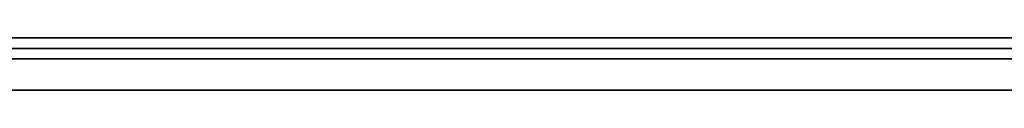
# Model space of a CAD drawing. Extents: x -3.09 to 3.09, y 0 to 2.31.
# Tile 15 of 177: x -2.763771 to -2.754317, y 2.2345 to 2.235. Entities that reach past the tile are written whole.
import ezdxf

# ---------------------------------------------------------------- set-up
doc = ezdxf.new("R2010")
doc.units = 0
doc.layers.get('0').update_dxf_attribs({"linetype": 'CONTINUOUS'})

# ---------------------------------------------------------------- blocks, each defined once
blk = doc.blocks.new('*U1')
at = {"extrusion": (0, 1, 0)}
for p, q in [((3.018, 2.235, -0.83), (-3.018, 2.235, -0.83)), ((-3.018, 2.235, 0.83), (3.018, 2.235, 0.83)), ((-2.798, 2.235, -0.725), (-1.678, 2.235, -0.725)), ((-1.678, 2.235, -0.365), (-2.798, 2.235, -0.365)), ((-2.7246606, 2.235, -0.0015024), (-2.7819, 2.235, -0.0015024)), ((-2.7695873, 2.235, -0.0128623), (-2.7246606, 2.235, -0.0128623)), ((-2.7819, 2.2349, -0.0015024), (-2.7246606, 2.2349, -0.0015024)), ((-2.7246606, 2.2349, -0.0128623), (-2.7695873, 2.2349, -0.0128623)), ((-1.678, 2.2348, -0.725), (-2.798, 2.2348, -0.725)), ((-2.798, 2.2348, -0.365), (-1.678, 2.2348, -0.365)), ((-2.7878571, 2.2348, -0.4646928), (-2.753204, 2.2348, -0.6146928)), ((-2.7387551, 2.2348, -0.5960806), (-2.769, 2.2348, -0.4646928)), ((-2.753204, 2.2345, -0.6146928), (-2.7878571, 2.2345, -0.4646928)), ((-2.769, 2.2345, -0.4646928), (-2.7387551, 2.2345, -0.5960806))]:
    blk.add_line(p, q, dxfattribs=at)
for p, q in [((3.018, 2.235, -0.83), (-3.018, 2.235, -0.83)), ((-2.798, 2.235, -0.725), (-1.678, 2.235, -0.725)), ((-2.7695873, 2.235, -0.0128623), (-2.7246606, 2.235, -0.0128623)), ((-2.7246606, 2.2349, -0.0128623), (-2.7695873, 2.2349, -0.0128623)), ((-1.678, 2.2348, -0.725), (-2.798, 2.2348, -0.725))]:
    blk.add_line(p, q)
at = {"extrusion": (0, 0, -1)}
for p, q in [((-3.018, 2.235, 0.83), (3.018, 2.235, 0.83)), ((-1.678, 2.235, -0.365), (-2.798, 2.235, -0.365)), ((-2.7246606, 2.235, -0.0015024), (-2.7819, 2.235, -0.0015024)), ((-2.7819, 2.2349, -0.0015024), (-2.7246606, 2.2349, -0.0015024)), ((-2.798, 2.2348, -0.365), (-1.678, 2.2348, -0.365))]:
    blk.add_line(p, q, dxfattribs=at)
at = {"extrusion": (0.974338, 0, 0.225092)}
for p, q in [((-2.7878571, 2.2348, -0.4646928), (-2.753204, 2.2348, -0.6146928)), ((-2.753204, 2.2345, -0.6146928), (-2.7878571, 2.2345, -0.4646928))]:
    blk.add_line(p, q, dxfattribs=at)
at = {"extrusion": (-0.974514, 0, -0.224329)}
for p, q in [((-2.7387551, 2.2348, -0.5960806), (-2.769, 2.2348, -0.4646928)), ((-2.769, 2.2345, -0.4646928), (-2.7387551, 2.2345, -0.5960806))]:
    blk.add_line(p, q, dxfattribs=at)
for points in [[(-2.7543, 2.235, -0.155693), (-2.75446, 2.235, -0.155721), (-2.75462, 2.235, -0.15575), (-2.75478, 2.235, -0.155779), (-2.75494, 2.235, -0.155809), (-2.7551, 2.235, -0.15584), (-2.75526, 2.235, -0.155871), (-2.75542, 2.235, -0.155903), (-2.75558, 2.235, -0.155935), (-2.75574, 2.235, -0.155968), (-2.7559, 2.235, -0.156001), (-2.75606, 2.235, -0.156036), (-2.75621, 2.235, -0.15607), (-2.75637, 2.235, -0.156106), (-2.75653, 2.235, -0.156142), (-2.75668, 2.235, -0.156178), (-2.75684, 2.235, -0.156216), (-2.75699, 2.235, -0.156254), (-2.75715, 2.235, -0.156292), (-2.75731, 2.235, -0.156331), (-2.75746, 2.235, -0.156371), (-2.75761, 2.235, -0.156411), (-2.75777, 2.235, -0.156452), (-2.75792, 2.235, -0.156494), (-2.75808, 2.235, -0.156536), (-2.75823, 2.235, -0.156579), (-2.75838, 2.235, -0.156622), (-2.75853, 2.235, -0.156666), (-2.75869, 2.235, -0.156711), (-2.75884, 2.235, -0.156756), (-2.75899, 2.235, -0.156802), (-2.75914, 2.235, -0.156848), (-2.75929, 2.235, -0.156896), (-2.75944, 2.235, -0.156943), (-2.75959, 2.235, -0.156992), (-2.75974, 2.235, -0.157041), (-2.75989, 2.235, -0.15709), (-2.76004, 2.235, -0.15714), (-2.76019, 2.235, -0.157191), (-2.76034, 2.235, -0.157243), (-2.76048, 2.235, -0.157295), (-2.76063, 2.235, -0.157347), (-2.76078, 2.235, -0.1574), (-2.76093, 2.235, -0.157454), (-2.76107, 2.235, -0.157509), (-2.76122, 2.235, -0.157564), (-2.76136, 2.235, -0.15762), (-2.76151, 2.235, -0.157676), (-2.76166, 2.235, -0.157733), (-2.7618, 2.235, -0.157791), (-2.76194, 2.235, -0.157849), (-2.76209, 2.235, -0.157908), (-2.76223, 2.235, -0.157967), (-2.76238, 2.235, -0.158027), (-2.76252, 2.235, -0.158087), (-2.76266, 2.235, -0.158148), (-2.7628, 2.235, -0.15821), (-2.76295, 2.235, -0.158272), (-2.76309, 2.235, -0.158335), (-2.76323, 2.235, -0.158398), (-2.76337, 2.235, -0.158461), (-2.76351, 2.235, -0.158526), (-2.76365, 2.235, -0.15859), (-2.76379, 2.235, -0.158656)], [(-2.7543, 2.235, -0.155693), (-2.75446, 2.235, -0.155721), (-2.75462, 2.235, -0.15575), (-2.75478, 2.235, -0.155779), (-2.75494, 2.235, -0.155809), (-2.7551, 2.235, -0.15584), (-2.75526, 2.235, -0.155871), (-2.75542, 2.235, -0.155903), (-2.75558, 2.235, -0.155935), (-2.75574, 2.235, -0.155968), (-2.7559, 2.235, -0.156001), (-2.75606, 2.235, -0.156036), (-2.75621, 2.235, -0.15607), (-2.75637, 2.235, -0.156106), (-2.75653, 2.235, -0.156142), (-2.75668, 2.235, -0.156178), (-2.75684, 2.235, -0.156216), (-2.75699, 2.235, -0.156254), (-2.75715, 2.235, -0.156292), (-2.75731, 2.235, -0.156331), (-2.75746, 2.235, -0.156371), (-2.75761, 2.235, -0.156411), (-2.75777, 2.235, -0.156452), (-2.75792, 2.235, -0.156494), (-2.75808, 2.235, -0.156536), (-2.75823, 2.235, -0.156579), (-2.75838, 2.235, -0.156622), (-2.75853, 2.235, -0.156666), (-2.75869, 2.235, -0.156711), (-2.75884, 2.235, -0.156756), (-2.75899, 2.235, -0.156802), (-2.75914, 2.235, -0.156848), (-2.75929, 2.235, -0.156896), (-2.75944, 2.235, -0.156943), (-2.75959, 2.235, -0.156992), (-2.75974, 2.235, -0.157041), (-2.75989, 2.235, -0.15709), (-2.76004, 2.235, -0.15714), (-2.76019, 2.235, -0.157191), (-2.76034, 2.235, -0.157243), (-2.76048, 2.235, -0.157295), (-2.76063, 2.235, -0.157347), (-2.76078, 2.235, -0.1574), (-2.76093, 2.235, -0.157454), (-2.76107, 2.235, -0.157509), (-2.76122, 2.235, -0.157564), (-2.76136, 2.235, -0.15762), (-2.76151, 2.235, -0.157676), (-2.76166, 2.235, -0.157733), (-2.7618, 2.235, -0.157791), (-2.76194, 2.235, -0.157849), (-2.76209, 2.235, -0.157908), (-2.76223, 2.235, -0.157967), (-2.76238, 2.235, -0.158027), (-2.76252, 2.235, -0.158087), (-2.76266, 2.235, -0.158148), (-2.7628, 2.235, -0.15821), (-2.76295, 2.235, -0.158272), (-2.76309, 2.235, -0.158335), (-2.76323, 2.235, -0.158398), (-2.76337, 2.235, -0.158461), (-2.76351, 2.235, -0.158526), (-2.76365, 2.235, -0.15859), (-2.76379, 2.235, -0.158656)], [(-2.76391, 2.235, -0.234815), (-2.76377, 2.235, -0.234881), (-2.76363, 2.235, -0.234946), (-2.76349, 2.235, -0.235011), (-2.76335, 2.235, -0.235075), (-2.76321, 2.235, -0.235139), (-2.76307, 2.235, -0.235202), (-2.76293, 2.235, -0.235264), (-2.76278, 2.235, -0.235326), (-2.76264, 2.235, -0.235388), (-2.76249, 2.235, -0.235449), (-2.76235, 2.235, -0.235509), (-2.7622, 2.235, -0.235569), (-2.76206, 2.235, -0.235628), (-2.76191, 2.235, -0.235687), (-2.76176, 2.235, -0.235745), (-2.76162, 2.235, -0.235803), (-2.76147, 2.235, -0.23586), (-2.76132, 2.235, -0.235916), (-2.76118, 2.235, -0.235972), (-2.76103, 2.235, -0.236027), (-2.76088, 2.235, -0.236081), (-2.76073, 2.235, -0.236135), (-2.76058, 2.235, -0.236189), (-2.76043, 2.235, -0.236241), (-2.76028, 2.235, -0.236293), (-2.76013, 2.235, -0.236345), (-2.75998, 2.235, -0.236396), (-2.75983, 2.235, -0.236446), (-2.75968, 2.235, -0.236495), (-2.75953, 2.235, -0.236544), (-2.75938, 2.235, -0.236593), (-2.75923, 2.235, -0.23664), (-2.75908, 2.235, -0.236687), (-2.75892, 2.235, -0.236734), (-2.75877, 2.235, -0.23678), (-2.75862, 2.235, -0.236825), (-2.75847, 2.235, -0.23687), (-2.75831, 2.235, -0.236914), (-2.75816, 2.235, -0.236957), (-2.75801, 2.235, -0.237), (-2.75785, 2.235, -0.237042), (-2.7577, 2.235, -0.237084), (-2.75754, 2.235, -0.237125), (-2.75739, 2.235, -0.237165), (-2.75723, 2.235, -0.237205), (-2.75708, 2.235, -0.237244), (-2.75692, 2.235, -0.237282), (-2.75677, 2.235, -0.23732), (-2.75661, 2.235, -0.237357), (-2.75645, 2.235, -0.237394), (-2.7563, 2.235, -0.23743), (-2.75614, 2.235, -0.237465), (-2.75598, 2.235, -0.2375), (-2.75582, 2.235, -0.237534), (-2.75566, 2.235, -0.237568), (-2.75551, 2.235, -0.237601), (-2.75535, 2.235, -0.237633), (-2.75519, 2.235, -0.237665), (-2.75503, 2.235, -0.237696), (-2.75487, 2.235, -0.237727), (-2.75471, 2.235, -0.237756), (-2.75455, 2.235, -0.237786), (-2.75439, 2.235, -0.237814), (-2.75423, 2.235, -0.237842)], [(-2.76391, 2.235, -0.234815), (-2.76377, 2.235, -0.234881), (-2.76363, 2.235, -0.234946), (-2.76349, 2.235, -0.235011), (-2.76335, 2.235, -0.235075), (-2.76321, 2.235, -0.235139), (-2.76307, 2.235, -0.235202), (-2.76293, 2.235, -0.235264), (-2.76278, 2.235, -0.235326), (-2.76264, 2.235, -0.235388), (-2.76249, 2.235, -0.235449), (-2.76235, 2.235, -0.235509), (-2.7622, 2.235, -0.235569), (-2.76206, 2.235, -0.235628), (-2.76191, 2.235, -0.235687), (-2.76176, 2.235, -0.235745), (-2.76162, 2.235, -0.235803), (-2.76147, 2.235, -0.23586), (-2.76132, 2.235, -0.235916), (-2.76118, 2.235, -0.235972), (-2.76103, 2.235, -0.236027), (-2.76088, 2.235, -0.236081), (-2.76073, 2.235, -0.236135), (-2.76058, 2.235, -0.236189), (-2.76043, 2.235, -0.236241), (-2.76028, 2.235, -0.236293), (-2.76013, 2.235, -0.236345), (-2.75998, 2.235, -0.236396), (-2.75983, 2.235, -0.236446), (-2.75968, 2.235, -0.236495), (-2.75953, 2.235, -0.236544), (-2.75938, 2.235, -0.236593), (-2.75923, 2.235, -0.23664), (-2.75908, 2.235, -0.236687), (-2.75892, 2.235, -0.236734), (-2.75877, 2.235, -0.23678), (-2.75862, 2.235, -0.236825), (-2.75847, 2.235, -0.23687), (-2.75831, 2.235, -0.236914), (-2.75816, 2.235, -0.236957), (-2.75801, 2.235, -0.237), (-2.75785, 2.235, -0.237042), (-2.7577, 2.235, -0.237084), (-2.75754, 2.235, -0.237125), (-2.75739, 2.235, -0.237165), (-2.75723, 2.235, -0.237205), (-2.75708, 2.235, -0.237244), (-2.75692, 2.235, -0.237282), (-2.75677, 2.235, -0.23732), (-2.75661, 2.235, -0.237357), (-2.75645, 2.235, -0.237394), (-2.7563, 2.235, -0.23743), (-2.75614, 2.235, -0.237465), (-2.75598, 2.235, -0.2375), (-2.75582, 2.235, -0.237534), (-2.75566, 2.235, -0.237568), (-2.75551, 2.235, -0.237601), (-2.75535, 2.235, -0.237633), (-2.75519, 2.235, -0.237665), (-2.75503, 2.235, -0.237696), (-2.75487, 2.235, -0.237727), (-2.75471, 2.235, -0.237756), (-2.75455, 2.235, -0.237786), (-2.75439, 2.235, -0.237814), (-2.75423, 2.235, -0.237842)], [(-2.75423, 2.235, -0.228308), (-2.75445, 2.235, -0.228248), (-2.75467, 2.235, -0.228186), (-2.75488, 2.235, -0.228122), (-2.7551, 2.235, -0.228056), (-2.75531, 2.235, -0.227988), (-2.75552, 2.235, -0.227919), (-2.75574, 2.235, -0.227847), (-2.75595, 2.235, -0.227774), (-2.75615, 2.235, -0.227699), (-2.75636, 2.235, -0.227622), (-2.75657, 2.235, -0.227543), (-2.75677, 2.235, -0.227462), (-2.75698, 2.235, -0.22738), (-2.75718, 2.235, -0.227296), (-2.75738, 2.235, -0.227209), (-2.75759, 2.235, -0.227121), (-2.75779, 2.235, -0.227031), (-2.75798, 2.235, -0.226939), (-2.75818, 2.235, -0.226846), (-2.75838, 2.235, -0.22675), (-2.75857, 2.235, -0.226653), (-2.75877, 2.235, -0.226554), (-2.75896, 2.235, -0.226453), (-2.75915, 2.235, -0.22635), (-2.75934, 2.235, -0.226245), (-2.75953, 2.235, -0.226138), (-2.75972, 2.235, -0.22603), (-2.75991, 2.235, -0.225919), (-2.76009, 2.235, -0.225807), (-2.76028, 2.235, -0.225693), (-2.76046, 2.235, -0.225577), (-2.76064, 2.235, -0.22546), (-2.76083, 2.235, -0.22534), (-2.76101, 2.235, -0.225218), (-2.76119, 2.235, -0.225095), (-2.76136, 2.235, -0.22497), (-2.76154, 2.235, -0.224843), (-2.76172, 2.235, -0.224714), (-2.76189, 2.235, -0.224583), (-2.76206, 2.235, -0.224451), (-2.76224, 2.235, -0.224316), (-2.76241, 2.235, -0.22418), (-2.76258, 2.235, -0.224042), (-2.76275, 2.235, -0.223902), (-2.76291, 2.235, -0.22376), (-2.76308, 2.235, -0.223616), (-2.76324, 2.235, -0.22347), (-2.76341, 2.235, -0.223323), (-2.76357, 2.235, -0.223174), (-2.76373, 2.235, -0.223023), (-2.76389, 2.235, -0.22287)], [(-2.7639, 2.235, -0.170745), (-2.76374, 2.235, -0.170592), (-2.76357, 2.235, -0.170441), (-2.76341, 2.235, -0.170292), (-2.76325, 2.235, -0.170144), (-2.76308, 2.235, -0.169998), (-2.76291, 2.235, -0.169854), (-2.76275, 2.235, -0.169712), (-2.76258, 2.235, -0.169572), (-2.76241, 2.235, -0.169434), (-2.76224, 2.235, -0.169297), (-2.76207, 2.235, -0.169162), (-2.76189, 2.235, -0.16903), (-2.76172, 2.235, -0.168898), (-2.76154, 2.235, -0.168769), (-2.76137, 2.235, -0.168642), (-2.76119, 2.235, -0.168516), (-2.76101, 2.235, -0.168393), (-2.76083, 2.235, -0.168271), (-2.76065, 2.235, -0.168151), (-2.76047, 2.235, -0.168032), (-2.76029, 2.235, -0.167916), (-2.7601, 2.235, -0.167801), (-2.75992, 2.235, -0.167689), (-2.75973, 2.235, -0.167578), (-2.75955, 2.235, -0.167469), (-2.75936, 2.235, -0.167361), (-2.75917, 2.235, -0.167256), (-2.75898, 2.235, -0.167152), (-2.75879, 2.235, -0.167051), (-2.7586, 2.235, -0.166951), (-2.7584, 2.235, -0.166853), (-2.75821, 2.235, -0.166756), (-2.75801, 2.235, -0.166662), (-2.75782, 2.235, -0.16657), (-2.75762, 2.235, -0.166479), (-2.75742, 2.235, -0.16639), (-2.75722, 2.235, -0.166303), (-2.75702, 2.235, -0.166218), (-2.75682, 2.235, -0.166134), (-2.75662, 2.235, -0.166053), (-2.75641, 2.235, -0.165973), (-2.75621, 2.235, -0.165895), (-2.756, 2.235, -0.165819), (-2.7558, 2.235, -0.165745), (-2.75559, 2.235, -0.165672), (-2.75538, 2.235, -0.165602), (-2.75517, 2.235, -0.165533), (-2.75496, 2.235, -0.165466), (-2.75474, 2.235, -0.165401), (-2.75453, 2.235, -0.165338), (-2.75432, 2.235, -0.165276), (-2.7541, 2.235, -0.165217)], [(-2.75423, 2.235, -0.228308), (-2.75445, 2.235, -0.228248), (-2.75467, 2.235, -0.228186), (-2.75488, 2.235, -0.228122), (-2.7551, 2.235, -0.228056), (-2.75531, 2.235, -0.227988), (-2.75552, 2.235, -0.227919), (-2.75574, 2.235, -0.227847), (-2.75595, 2.235, -0.227774), (-2.75615, 2.235, -0.227699), (-2.75636, 2.235, -0.227622), (-2.75657, 2.235, -0.227543), (-2.75677, 2.235, -0.227462), (-2.75698, 2.235, -0.22738), (-2.75718, 2.235, -0.227296), (-2.75738, 2.235, -0.227209), (-2.75759, 2.235, -0.227121), (-2.75779, 2.235, -0.227031), (-2.75798, 2.235, -0.226939), (-2.75818, 2.235, -0.226846), (-2.75838, 2.235, -0.22675), (-2.75857, 2.235, -0.226653), (-2.75877, 2.235, -0.226554), (-2.75896, 2.235, -0.226453), (-2.75915, 2.235, -0.22635), (-2.75934, 2.235, -0.226245), (-2.75953, 2.235, -0.226138), (-2.75972, 2.235, -0.22603), (-2.75991, 2.235, -0.225919), (-2.76009, 2.235, -0.225807), (-2.76028, 2.235, -0.225693), (-2.76046, 2.235, -0.225577), (-2.76064, 2.235, -0.22546), (-2.76083, 2.235, -0.22534), (-2.76101, 2.235, -0.225218), (-2.76119, 2.235, -0.225095), (-2.76136, 2.235, -0.22497), (-2.76154, 2.235, -0.224843), (-2.76172, 2.235, -0.224714), (-2.76189, 2.235, -0.224583), (-2.76206, 2.235, -0.224451), (-2.76224, 2.235, -0.224316), (-2.76241, 2.235, -0.22418), (-2.76258, 2.235, -0.224042), (-2.76275, 2.235, -0.223902), (-2.76291, 2.235, -0.22376), (-2.76308, 2.235, -0.223616), (-2.76324, 2.235, -0.22347), (-2.76341, 2.235, -0.223323), (-2.76357, 2.235, -0.223174), (-2.76373, 2.235, -0.223023), (-2.76389, 2.235, -0.22287)], [(-2.7639, 2.235, -0.170745), (-2.76374, 2.235, -0.170592), (-2.76357, 2.235, -0.170441), (-2.76341, 2.235, -0.170292), (-2.76325, 2.235, -0.170144), (-2.76308, 2.235, -0.169998), (-2.76291, 2.235, -0.169854), (-2.76275, 2.235, -0.169712), (-2.76258, 2.235, -0.169572), (-2.76241, 2.235, -0.169434), (-2.76224, 2.235, -0.169297), (-2.76207, 2.235, -0.169162), (-2.76189, 2.235, -0.16903), (-2.76172, 2.235, -0.168898), (-2.76154, 2.235, -0.168769), (-2.76137, 2.235, -0.168642), (-2.76119, 2.235, -0.168516), (-2.76101, 2.235, -0.168393), (-2.76083, 2.235, -0.168271), (-2.76065, 2.235, -0.168151), (-2.76047, 2.235, -0.168032), (-2.76029, 2.235, -0.167916), (-2.7601, 2.235, -0.167801), (-2.75992, 2.235, -0.167689), (-2.75973, 2.235, -0.167578), (-2.75955, 2.235, -0.167469), (-2.75936, 2.235, -0.167361), (-2.75917, 2.235, -0.167256), (-2.75898, 2.235, -0.167152), (-2.75879, 2.235, -0.167051), (-2.7586, 2.235, -0.166951), (-2.7584, 2.235, -0.166853), (-2.75821, 2.235, -0.166756), (-2.75801, 2.235, -0.166662), (-2.75782, 2.235, -0.16657), (-2.75762, 2.235, -0.166479), (-2.75742, 2.235, -0.16639), (-2.75722, 2.235, -0.166303), (-2.75702, 2.235, -0.166218), (-2.75682, 2.235, -0.166134), (-2.75662, 2.235, -0.166053), (-2.75641, 2.235, -0.165973), (-2.75621, 2.235, -0.165895), (-2.756, 2.235, -0.165819), (-2.7558, 2.235, -0.165745), (-2.75559, 2.235, -0.165672), (-2.75538, 2.235, -0.165602), (-2.75517, 2.235, -0.165533), (-2.75496, 2.235, -0.165466), (-2.75474, 2.235, -0.165401), (-2.75453, 2.235, -0.165338), (-2.75432, 2.235, -0.165276), (-2.7541, 2.235, -0.165217)], [(-2.76382, 2.2345, -0.158674), (-2.76362, 2.2345, -0.158576), (-2.76341, 2.2345, -0.158479), (-2.7632, 2.2345, -0.158383), (-2.76298, 2.2345, -0.158289), (-2.76277, 2.2345, -0.158195), (-2.76256, 2.2345, -0.158103), (-2.76234, 2.2345, -0.158012), (-2.76213, 2.2345, -0.157922), (-2.76191, 2.2345, -0.157834), (-2.76169, 2.2345, -0.157747), (-2.76147, 2.2345, -0.157661), (-2.76125, 2.2345, -0.157577), (-2.76103, 2.2345, -0.157494), (-2.76081, 2.2345, -0.157413), (-2.76059, 2.2345, -0.157333), (-2.76037, 2.2345, -0.157254), (-2.76015, 2.2345, -0.157177), (-2.75992, 2.2345, -0.157101), (-2.7597, 2.2345, -0.157026), (-2.75947, 2.2345, -0.156953), (-2.75925, 2.2345, -0.156881), (-2.75902, 2.2345, -0.156811), (-2.75879, 2.2345, -0.156742), (-2.75856, 2.2345, -0.156675), (-2.75833, 2.2345, -0.156608), (-2.7581, 2.2345, -0.156544), (-2.75787, 2.2345, -0.15648), (-2.75764, 2.2345, -0.156418), (-2.75741, 2.2345, -0.156358), (-2.75718, 2.2345, -0.156298), (-2.75694, 2.2345, -0.156241), (-2.75671, 2.2345, -0.156184), (-2.75647, 2.2345, -0.156129), (-2.75624, 2.2345, -0.156076), (-2.756, 2.2345, -0.156023), (-2.75576, 2.2345, -0.155973), (-2.75552, 2.2345, -0.155923), (-2.75528, 2.2345, -0.155875), (-2.75504, 2.2345, -0.155828), (-2.7548, 2.2345, -0.155783), (-2.75456, 2.2345, -0.155739), (-2.75432, 2.2345, -0.155697), (-2.75408, 2.2345, -0.155656)], [(-2.76382, 2.2345, -0.158674), (-2.76362, 2.2345, -0.158576), (-2.76341, 2.2345, -0.158479), (-2.7632, 2.2345, -0.158383), (-2.76298, 2.2345, -0.158289), (-2.76277, 2.2345, -0.158195), (-2.76256, 2.2345, -0.158103), (-2.76234, 2.2345, -0.158012), (-2.76213, 2.2345, -0.157922), (-2.76191, 2.2345, -0.157834), (-2.76169, 2.2345, -0.157747), (-2.76147, 2.2345, -0.157661), (-2.76125, 2.2345, -0.157577), (-2.76103, 2.2345, -0.157494), (-2.76081, 2.2345, -0.157413), (-2.76059, 2.2345, -0.157333), (-2.76037, 2.2345, -0.157254), (-2.76015, 2.2345, -0.157177), (-2.75992, 2.2345, -0.157101), (-2.7597, 2.2345, -0.157026), (-2.75947, 2.2345, -0.156953), (-2.75925, 2.2345, -0.156881), (-2.75902, 2.2345, -0.156811), (-2.75879, 2.2345, -0.156742), (-2.75856, 2.2345, -0.156675), (-2.75833, 2.2345, -0.156608), (-2.7581, 2.2345, -0.156544), (-2.75787, 2.2345, -0.15648), (-2.75764, 2.2345, -0.156418), (-2.75741, 2.2345, -0.156358), (-2.75718, 2.2345, -0.156298), (-2.75694, 2.2345, -0.156241), (-2.75671, 2.2345, -0.156184), (-2.75647, 2.2345, -0.156129), (-2.75624, 2.2345, -0.156076), (-2.756, 2.2345, -0.156023), (-2.75576, 2.2345, -0.155973), (-2.75552, 2.2345, -0.155923), (-2.75528, 2.2345, -0.155875), (-2.75504, 2.2345, -0.155828), (-2.7548, 2.2345, -0.155783), (-2.75456, 2.2345, -0.155739), (-2.75432, 2.2345, -0.155697), (-2.75408, 2.2345, -0.155656)], [(-2.75425, 2.2345, -0.237839), (-2.75449, 2.2345, -0.237797), (-2.75473, 2.2345, -0.237753), (-2.75497, 2.2345, -0.237707), (-2.75521, 2.2345, -0.237661), (-2.75545, 2.2345, -0.237613), (-2.75569, 2.2345, -0.237563), (-2.75592, 2.2345, -0.237512), (-2.75616, 2.2345, -0.23746), (-2.7564, 2.2345, -0.237407), (-2.75663, 2.2345, -0.237352), (-2.75687, 2.2345, -0.237295), (-2.7571, 2.2345, -0.237237), (-2.75734, 2.2345, -0.237178), (-2.75757, 2.2345, -0.237118), (-2.7578, 2.2345, -0.237056), (-2.75803, 2.2345, -0.236992), (-2.75826, 2.2345, -0.236927), (-2.7585, 2.2345, -0.236861), (-2.75873, 2.2345, -0.236794), (-2.75895, 2.2345, -0.236725), (-2.75918, 2.2345, -0.236654), (-2.75941, 2.2345, -0.236583), (-2.75964, 2.2345, -0.23651), (-2.75986, 2.2345, -0.236435), (-2.76009, 2.2345, -0.236359), (-2.76032, 2.2345, -0.236282), (-2.76054, 2.2345, -0.236203), (-2.76076, 2.2345, -0.236123), (-2.76099, 2.2345, -0.236042), (-2.76121, 2.2345, -0.235959), (-2.76143, 2.2345, -0.235874), (-2.76165, 2.2345, -0.235789), (-2.76187, 2.2345, -0.235702), (-2.76209, 2.2345, -0.235613), (-2.76231, 2.2345, -0.235524), (-2.76253, 2.2345, -0.235433), (-2.76275, 2.2345, -0.235341), (-2.76296, 2.2345, -0.235248), (-2.76318, 2.2345, -0.235153), (-2.76339, 2.2345, -0.235057), (-2.7636, 2.2345, -0.234961), (-2.76381, 2.2345, -0.234863)], [(-2.75425, 2.2345, -0.237839), (-2.75449, 2.2345, -0.237797), (-2.75473, 2.2345, -0.237753), (-2.75497, 2.2345, -0.237707), (-2.75521, 2.2345, -0.237661), (-2.75545, 2.2345, -0.237613), (-2.75569, 2.2345, -0.237563), (-2.75592, 2.2345, -0.237512), (-2.75616, 2.2345, -0.23746), (-2.7564, 2.2345, -0.237407), (-2.75663, 2.2345, -0.237352), (-2.75687, 2.2345, -0.237295), (-2.7571, 2.2345, -0.237237), (-2.75734, 2.2345, -0.237178), (-2.75757, 2.2345, -0.237118), (-2.7578, 2.2345, -0.237056), (-2.75803, 2.2345, -0.236992), (-2.75826, 2.2345, -0.236927), (-2.7585, 2.2345, -0.236861), (-2.75873, 2.2345, -0.236794), (-2.75895, 2.2345, -0.236725), (-2.75918, 2.2345, -0.236654), (-2.75941, 2.2345, -0.236583), (-2.75964, 2.2345, -0.23651), (-2.75986, 2.2345, -0.236435), (-2.76009, 2.2345, -0.236359), (-2.76032, 2.2345, -0.236282), (-2.76054, 2.2345, -0.236203), (-2.76076, 2.2345, -0.236123), (-2.76099, 2.2345, -0.236042), (-2.76121, 2.2345, -0.235959), (-2.76143, 2.2345, -0.235874), (-2.76165, 2.2345, -0.235789), (-2.76187, 2.2345, -0.235702), (-2.76209, 2.2345, -0.235613), (-2.76231, 2.2345, -0.235524), (-2.76253, 2.2345, -0.235433), (-2.76275, 2.2345, -0.235341), (-2.76296, 2.2345, -0.235248), (-2.76318, 2.2345, -0.235153), (-2.76339, 2.2345, -0.235057), (-2.7636, 2.2345, -0.234961), (-2.76381, 2.2345, -0.234863)], [(-2.75414, 2.2345, -0.228333), (-2.75447, 2.2345, -0.228243), (-2.75479, 2.2345, -0.228148), (-2.75512, 2.2345, -0.22805), (-2.75544, 2.2345, -0.227947), (-2.75576, 2.2345, -0.22784), (-2.75607, 2.2345, -0.227729), (-2.75639, 2.2345, -0.227613), (-2.7567, 2.2345, -0.227494), (-2.757, 2.2345, -0.22737), (-2.75731, 2.2345, -0.227242), (-2.75761, 2.2345, -0.22711), (-2.75791, 2.2345, -0.226974), (-2.75821, 2.2345, -0.226833), (-2.7585, 2.2345, -0.226688), (-2.75879, 2.2345, -0.22654), (-2.75908, 2.2345, -0.226386), (-2.75937, 2.2345, -0.226229), (-2.75966, 2.2345, -0.226068), (-2.75994, 2.2345, -0.225902), (-2.76022, 2.2345, -0.225732), (-2.76049, 2.2345, -0.225558), (-2.76077, 2.2345, -0.22538), (-2.76104, 2.2345, -0.225197), (-2.76131, 2.2345, -0.225011), (-2.76157, 2.2345, -0.22482), (-2.76184, 2.2345, -0.224625), (-2.7621, 2.2345, -0.224425), (-2.76235, 2.2345, -0.224222), (-2.76261, 2.2345, -0.224014), (-2.76286, 2.2345, -0.223802), (-2.76311, 2.2345, -0.223586), (-2.76336, 2.2345, -0.223366), (-2.76361, 2.2345, -0.223142), (-2.76385, 2.2345, -0.222913)], [(-2.76393, 2.2345, -0.170779), (-2.76369, 2.2345, -0.170549), (-2.76345, 2.2345, -0.170323), (-2.7632, 2.2345, -0.170101), (-2.76295, 2.2345, -0.169884), (-2.7627, 2.2345, -0.16967), (-2.76244, 2.2345, -0.169461), (-2.76218, 2.2345, -0.169256), (-2.76193, 2.2345, -0.169055), (-2.76166, 2.2345, -0.168858), (-2.7614, 2.2345, -0.168665), (-2.76113, 2.2345, -0.168476), (-2.76086, 2.2345, -0.168292), (-2.76059, 2.2345, -0.168111), (-2.76032, 2.2345, -0.167935), (-2.76004, 2.2345, -0.167763), (-2.75976, 2.2345, -0.167595), (-2.75948, 2.2345, -0.167431), (-2.7592, 2.2345, -0.167272), (-2.75891, 2.2345, -0.167116), (-2.75862, 2.2345, -0.166965), (-2.75833, 2.2345, -0.166818), (-2.75804, 2.2345, -0.166675), (-2.75775, 2.2345, -0.166536), (-2.75745, 2.2345, -0.166401), (-2.75715, 2.2345, -0.16627), (-2.75684, 2.2345, -0.166144), (-2.75654, 2.2345, -0.166022), (-2.75623, 2.2345, -0.165903), (-2.75592, 2.2345, -0.165789), (-2.75561, 2.2345, -0.16568), (-2.75529, 2.2345, -0.165574), (-2.75498, 2.2345, -0.165472), (-2.75466, 2.2345, -0.165375), (-2.75433, 2.2345, -0.165281), (-2.75401, 2.2345, -0.165192)], [(-2.75414, 2.2345, -0.228333), (-2.75447, 2.2345, -0.228243), (-2.75479, 2.2345, -0.228148), (-2.75512, 2.2345, -0.22805), (-2.75544, 2.2345, -0.227947), (-2.75576, 2.2345, -0.22784), (-2.75607, 2.2345, -0.227729), (-2.75639, 2.2345, -0.227613), (-2.7567, 2.2345, -0.227494), (-2.757, 2.2345, -0.22737), (-2.75731, 2.2345, -0.227242), (-2.75761, 2.2345, -0.22711), (-2.75791, 2.2345, -0.226974), (-2.75821, 2.2345, -0.226833), (-2.7585, 2.2345, -0.226688), (-2.75879, 2.2345, -0.22654), (-2.75908, 2.2345, -0.226386), (-2.75937, 2.2345, -0.226229), (-2.75966, 2.2345, -0.226068), (-2.75994, 2.2345, -0.225902), (-2.76022, 2.2345, -0.225732), (-2.76049, 2.2345, -0.225558), (-2.76077, 2.2345, -0.22538), (-2.76104, 2.2345, -0.225197), (-2.76131, 2.2345, -0.225011), (-2.76157, 2.2345, -0.22482), (-2.76184, 2.2345, -0.224625), (-2.7621, 2.2345, -0.224425), (-2.76235, 2.2345, -0.224222), (-2.76261, 2.2345, -0.224014), (-2.76286, 2.2345, -0.223802), (-2.76311, 2.2345, -0.223586), (-2.76336, 2.2345, -0.223366), (-2.76361, 2.2345, -0.223142), (-2.76385, 2.2345, -0.222913)], [(-2.76393, 2.2345, -0.170779), (-2.76369, 2.2345, -0.170549), (-2.76345, 2.2345, -0.170323), (-2.7632, 2.2345, -0.170101), (-2.76295, 2.2345, -0.169884), (-2.7627, 2.2345, -0.16967), (-2.76244, 2.2345, -0.169461), (-2.76218, 2.2345, -0.169256), (-2.76193, 2.2345, -0.169055), (-2.76166, 2.2345, -0.168858), (-2.7614, 2.2345, -0.168665), (-2.76113, 2.2345, -0.168476), (-2.76086, 2.2345, -0.168292), (-2.76059, 2.2345, -0.168111), (-2.76032, 2.2345, -0.167935), (-2.76004, 2.2345, -0.167763), (-2.75976, 2.2345, -0.167595), (-2.75948, 2.2345, -0.167431), (-2.7592, 2.2345, -0.167272), (-2.75891, 2.2345, -0.167116), (-2.75862, 2.2345, -0.166965), (-2.75833, 2.2345, -0.166818), (-2.75804, 2.2345, -0.166675), (-2.75775, 2.2345, -0.166536), (-2.75745, 2.2345, -0.166401), (-2.75715, 2.2345, -0.16627), (-2.75684, 2.2345, -0.166144), (-2.75654, 2.2345, -0.166022), (-2.75623, 2.2345, -0.165903), (-2.75592, 2.2345, -0.165789), (-2.75561, 2.2345, -0.16568), (-2.75529, 2.2345, -0.165574), (-2.75498, 2.2345, -0.165472), (-2.75466, 2.2345, -0.165375), (-2.75433, 2.2345, -0.165281), (-2.75401, 2.2345, -0.165192)]]:
    blk.add_polyline3d(points)

msp = doc.modelspace()

# ---------------------------------------------------------------- block references
msp.add_blockref('*U1', (0, 0))

doc.saveas('drawing.dxf')
